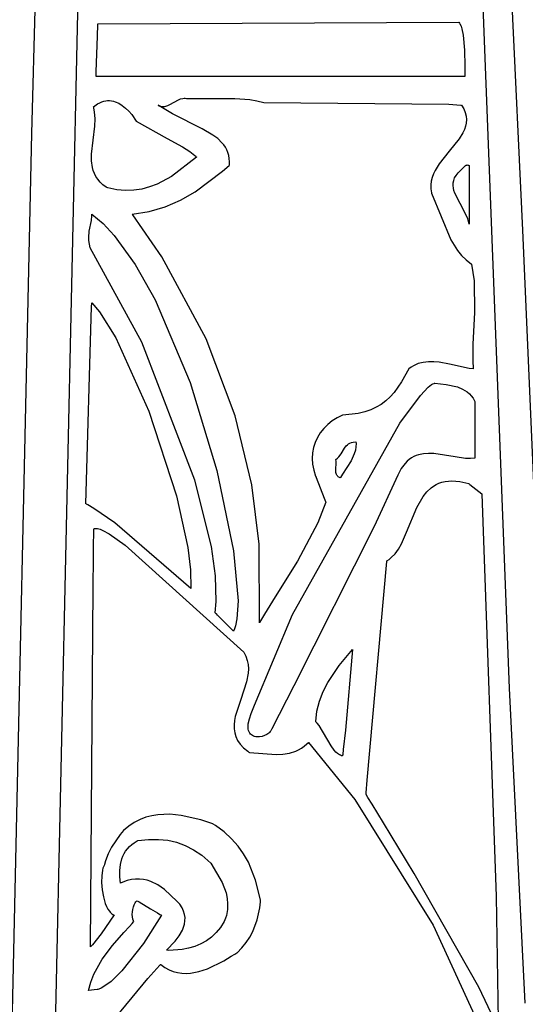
# Model space of a CAD drawing. Extents: x 21.3 to 51.6, y -34 to 34.1.
# Tile 65 of 117: x 46.743 to 47.258, y -0.978 to 0.024. Entities that reach past the tile are written whole.
import ezdxf

# ---------------------------------------------------------------- set-up
doc = ezdxf.new("R2010")
doc.units = 0

msp = doc.modelspace()

# ---------------------------------------------------------------- linework, layer by layer
at = {"layer": 'Layer 1', "color": 8, "linetype": 'CONTINUOUS'}
for p, q in [((47.241506, -0.6565), (47.15453, 1.592983)), ((47.17114, 1.591403), (47.254585, -0.190123)), ((46.822524, 0.019984), (47.189746, 0.02172)), ((47.189746, 0.02172), (47.190437, 0.020859)), ((47.190437, 0.020859), (47.191073, 0.019878)), ((46.822122, 0.007521), (46.822498, 0.01938)), ((46.822498, 0.01938), (46.822513, 0.01983)), ((46.822513, 0.01983), (46.822516, 0.019945)), ((47.191073, 0.019878), (47.192189, 0.017587)), ((47.192189, 0.017587), (47.193112, 0.014894)), ((47.193112, 0.014894), (47.194454, 0.00851)), ((46.82097, -0.028793), (46.822122, 0.007521)), ((47.194454, 0.00851), (47.195652, -0.006861)), ((47.195652, -0.006861), (47.195872, -0.02303)), ((46.820832, -0.033149), (46.82097, -0.028793)), ((47.195872, -0.02303), (47.195992, -0.030412)), ((46.820813, -0.033752), (46.820832, -0.033149)), ((46.825028, -0.033752), (46.820813, -0.033752)), ((46.907859, -0.033752), (46.825028, -0.033752)), ((47.161485, -0.033752), (46.907859, -0.033752)), ((47.191905, -0.033752), (47.161485, -0.033752)), ((47.19612, -0.033752), (47.191905, -0.033752)), ((47.195992, -0.030412), (47.19612, -0.033752)), ((46.824495, -0.060307), (46.826548, -0.059426)), ((46.826548, -0.059426), (46.828584, -0.058781)), ((46.828584, -0.058781), (46.830601, -0.058361)), ((46.830601, -0.058361), (46.832597, -0.058157)), ((46.832597, -0.058157), (46.834569, -0.058158)), ((46.834569, -0.058158), (46.836516, -0.058356)), ((46.836516, -0.058356), (46.838435, -0.058739)), ((46.838435, -0.058739), (46.840325, -0.059299)), ((46.840325, -0.059299), (46.844007, -0.060908)), ((46.818255, -0.06446), (46.822427, -0.061433)), ((46.81829, -0.064599), (46.818261, -0.064487)), ((46.818404, -0.065045), (46.81829, -0.064599)), ((46.818617, -0.065938), (46.818404, -0.065045)), ((46.819286, -0.06953), (46.818617, -0.065938)), ((46.819854, -0.076784), (46.819286, -0.06953)), ((46.822427, -0.061433), (46.824495, -0.060307)), ((46.844007, -0.060908), (46.847544, -0.063105)), ((46.847544, -0.063105), (46.850921, -0.065809)), ((46.850921, -0.065809), (46.85412, -0.068943)), ((46.85412, -0.068943), (46.857124, -0.072428)), ((46.819626, -0.084089), (46.819854, -0.076784)), ((46.857124, -0.072428), (46.861754, -0.078961)), ((46.861754, -0.078961), (46.8931, -0.09666)), ((46.81633, -0.112805), (46.819626, -0.084089)), ((46.8931, -0.09666), (46.908773, -0.10511)), ((46.908773, -0.10511), (46.91619, -0.110004)), ((46.91619, -0.110004), (46.919741, -0.112715)), ((46.816303, -0.119605), (46.81633, -0.112805)), ((46.817152, -0.126151), (46.816303, -0.119605)), ((46.923166, -0.115639), (46.89749, -0.135431)), ((46.919741, -0.112715), (46.92147, -0.114148)), ((46.92147, -0.114148), (46.922323, -0.114886)), ((46.922323, -0.114886), (46.922746, -0.11526)), ((46.922746, -0.11526), (46.922957, -0.115449)), ((46.922957, -0.115449), (46.923062, -0.115543)), ((46.923062, -0.115543), (46.923115, -0.115591)), ((46.817993, -0.129314), (46.817152, -0.126151)), ((46.819156, -0.132395), (46.817993, -0.129314)), ((46.820678, -0.135387), (46.819156, -0.132395)), ((46.822592, -0.138284), (46.820678, -0.135387)), ((46.824935, -0.141079), (46.822592, -0.138284)), ((46.89749, -0.135431), (46.883003, -0.143132)), ((46.82774, -0.143768), (46.824935, -0.141079)), ((46.831043, -0.146342), (46.82774, -0.143768)), ((46.831223, -0.146399), (46.831079, -0.146354)), ((46.831799, -0.146579), (46.831223, -0.146399)), ((46.832947, -0.146922), (46.831799, -0.146579)), ((46.841976, -0.148942), (46.832947, -0.146922)), ((46.850731, -0.149756), (46.841976, -0.148942)), ((46.859211, -0.149472), (46.850731, -0.149756)), ((46.867416, -0.1482), (46.859211, -0.149472)), ((46.875347, -0.14605), (46.867416, -0.1482)), ((46.883003, -0.143132), (46.875347, -0.14605)), ((47.254585, -0.190123), (47.284964, -0.891722)), ((47.257516, -0.977417), (47.241506, -0.6565)), ((46.857833, -0.884313), (46.858187, -0.881747)), ((46.858187, -0.881747), (46.858786, -0.879266)), ((46.858786, -0.879266), (46.859636, -0.876966)), ((46.859636, -0.876966), (46.860742, -0.874941)), ((46.860742, -0.874941), (46.861393, -0.874062)), ((46.861393, -0.874062), (46.86211, -0.873286)), ((46.86211, -0.873286), (46.862493, -0.872942)), ((46.862518, -0.872922), (46.864648, -0.873963)), ((46.864648, -0.873963), (46.876377, -0.881139)), ((46.876377, -0.881139), (46.883185, -0.885399)), ((46.857718, -0.886869), (46.857833, -0.884313)), ((46.857837, -0.889321), (46.857718, -0.886869)), ((46.858184, -0.891573), (46.857837, -0.889321)), ((46.858753, -0.893531), (46.858184, -0.891573)), ((46.887541, -0.887607), (46.869006, -0.916532)), ((46.883185, -0.885399), (46.885788, -0.886864)), ((46.885788, -0.886864), (46.886786, -0.887339)), ((46.886786, -0.887339), (46.887541, -0.887607)), ((46.849109, -0.905277), (46.85484, -0.899031)), ((46.85484, -0.899031), (46.857651, -0.895975)), ((46.857651, -0.895975), (46.859036, -0.894463)), ((46.85912, -0.89437), (46.858753, -0.893531)), ((46.859036, -0.894463), (46.859079, -0.894416)), ((46.837672, -0.918387), (46.849109, -0.905277)), ((46.827142, -0.932464), (46.837672, -0.918387)), ((46.869006, -0.916532), (46.84694, -0.944391)), ((46.818567, -0.947688), (46.827142, -0.932464)), ((46.815341, -0.955785), (46.818567, -0.947688)), ((46.84694, -0.944391), (46.836057, -0.955043)), ((46.812998, -0.964234), (46.815341, -0.955785)), ((46.826061, -0.961973), (46.823769, -0.962989)), ((46.830911, -0.959045), (46.826061, -0.961973)), ((46.836057, -0.955043), (46.830911, -0.959045)), ((46.821866, -0.963494), (46.813023, -0.964235)), ((46.822379, -0.963451), (46.821866, -0.963494)), ((46.822429, -0.963447), (46.822379, -0.963451)), ((46.822524, -0.96342), (46.822456, -0.963441)), ((46.822661, -0.963378), (46.822524, -0.96342)), ((46.823769, -0.962989), (46.822661, -0.963378))]:
    msp.add_line(p, q, dxfattribs=at)
at = {"layer": 'Layer 1', "color": 7, "linetype": 'CONTINUOUS'}
for p, q in [((46.755405, -0.09152), (46.771955, 0.506493)), ((46.807663, 0.29113), (46.773638, -1.260857)), ((46.895986, -0.062125), (46.904573, -0.057374)), ((46.904573, -0.057374), (46.906838, -0.056494)), ((46.906838, -0.056494), (46.909183, -0.055936)), ((46.909183, -0.055936), (46.910391, -0.05581)), ((46.910391, -0.05581), (46.911624, -0.055801)), ((46.911624, -0.055801), (46.912886, -0.055922)), ((46.912886, -0.055922), (46.913519, -0.05597)), ((46.913519, -0.05597), (46.937135, -0.056122)), ((46.937135, -0.056122), (46.962177, -0.055914)), ((46.962177, -0.055914), (46.977244, -0.057082)), ((46.977244, -0.057082), (46.984472, -0.058345)), ((46.984472, -0.058345), (46.991403, -0.060193)), ((46.885057, -0.063428), (46.883931, -0.062753)), ((46.883935, -0.062755), (46.885103, -0.063354)), ((46.898719, -0.071626), (46.885057, -0.063428)), ((46.885103, -0.063354), (46.886251, -0.063784)), ((46.886251, -0.063784), (46.88738, -0.064058)), ((46.88738, -0.064058), (46.888492, -0.064189)), ((46.888492, -0.064189), (46.88959, -0.064188)), ((46.88959, -0.064188), (46.890675, -0.064068)), ((46.890675, -0.064068), (46.89175, -0.063842)), ((46.89175, -0.063842), (46.893877, -0.063121)), ((46.893877, -0.063121), (46.895986, -0.062125)), ((46.991403, -0.060193), (47.1798, -0.061684)), ((47.1798, -0.061684), (47.191897, -0.062683)), ((47.191897, -0.062683), (47.192656, -0.062748)), ((47.192656, -0.062748), (47.192703, -0.062752)), ((47.192715, -0.062766), (47.19491, -0.06663)), ((47.19491, -0.06663), (47.196425, -0.07037)), ((46.92863, -0.087023), (46.898719, -0.071626)), ((47.196425, -0.07037), (47.19731, -0.073996)), ((47.19731, -0.073996), (47.197617, -0.07752)), ((47.197617, -0.07752), (47.197397, -0.080954)), ((46.93973, -0.093239), (46.92863, -0.087023)), ((47.195584, -0.087595), (47.194092, -0.090825)), ((47.196703, -0.084309), (47.195584, -0.087595)), ((47.197397, -0.080954), (47.196703, -0.084309)), ((46.733685, -1.090518), (46.755405, -0.09152)), ((46.944649, -0.096871), (46.93973, -0.093239)), ((46.94893, -0.100982), (46.944649, -0.096871)), ((47.190195, -0.09716), (47.180185, -0.109647)), ((47.194092, -0.090825), (47.190195, -0.09716)), ((46.950781, -0.103248), (46.94893, -0.100982)), ((46.952412, -0.10567), (46.950781, -0.103248)), ((46.953802, -0.10826), (46.952412, -0.10567)), ((46.954931, -0.111032), (46.953802, -0.10826)), ((47.180185, -0.109647), (47.169955, -0.122493)), ((46.95578, -0.113996), (46.954931, -0.111032)), ((46.956327, -0.117165), (46.95578, -0.113996)), ((46.956552, -0.120551), (46.956327, -0.117165)), ((46.921513, -0.151027), (46.949577, -0.130092)), ((46.949577, -0.130092), (46.956307, -0.124282)), ((46.956307, -0.124282), (46.956412, -0.12419)), ((46.956435, -0.124166), (46.956552, -0.120551)), ((47.165783, -0.129277), (47.164113, -0.132798)), ((47.169955, -0.122493), (47.165783, -0.129277)), ((47.18911, -0.131801), (47.191703, -0.129274)), ((47.191703, -0.129274), (47.192766, -0.128373)), ((47.192766, -0.128373), (47.195414, -0.125454)), ((47.195414, -0.125454), (47.19606, -0.12484)), ((47.19606, -0.12484), (47.196727, -0.12433)), ((47.196727, -0.12433), (47.197071, -0.124124)), ((47.197071, -0.124124), (47.197425, -0.123955)), ((47.197425, -0.123955), (47.19779, -0.123828)), ((47.19779, -0.123828), (47.198168, -0.123745)), ((47.198168, -0.123745), (47.19856, -0.12371)), ((47.19856, -0.12371), (47.198968, -0.123728)), ((47.198968, -0.123728), (47.199394, -0.123801)), ((47.199394, -0.123801), (47.199838, -0.123934)), ((47.199838, -0.123934), (47.200304, -0.124131)), ((47.200304, -0.124131), (47.200364, -0.12416)), ((47.200384, -0.124209), (47.200384, -0.124531)), ((47.200384, -0.124531), (47.200384, -0.126076)), ((47.200384, -0.126076), (47.200384, -0.14122)), ((47.161859, -0.140157), (47.161378, -0.144017)), ((47.162787, -0.136421), (47.161859, -0.140157)), ((47.164113, -0.132798), (47.162787, -0.136421)), ((47.18419, -0.142013), (47.184694, -0.139446)), ((47.184694, -0.139446), (47.185651, -0.136888)), ((47.185651, -0.136888), (47.187108, -0.13434)), ((47.187108, -0.13434), (47.18911, -0.131801)), ((47.161378, -0.144017), (47.161396, -0.148012)), ((47.161396, -0.148012), (47.161964, -0.152154)), ((47.184094, -0.144589), (47.18419, -0.142013)), ((47.18436, -0.147172), (47.184094, -0.144589)), ((47.184941, -0.149763), (47.18436, -0.147172)), ((47.185793, -0.15236), (47.184941, -0.149763)), ((47.200384, -0.14122), (47.200384, -0.183874)), ((46.891069, -0.166383), (46.906635, -0.15956)), ((46.906635, -0.15956), (46.921513, -0.151027)), ((47.161964, -0.152154), (47.161992, -0.152286)), ((47.161999, -0.152318), (47.181613, -0.199985)), ((47.196824, -0.173325), (47.185793, -0.15236)), ((46.874724, -0.17118), (46.891069, -0.166383)), ((46.813814, -0.19113), (46.816038, -0.18024)), ((46.816038, -0.18024), (46.816618, -0.175592)), ((46.816554, -0.173719), (46.816547, -0.173654)), ((46.81655, -0.173642), (46.827942, -0.183429)), ((46.816578, -0.173981), (46.816554, -0.173719)), ((46.81661, -0.17451), (46.816578, -0.173981)), ((46.816618, -0.175592), (46.81661, -0.17451)), ((46.857622, -0.173815), (46.857496, -0.173647)), ((46.857505, -0.173637), (46.874724, -0.17118)), ((46.858124, -0.174488), (46.857622, -0.173815)), ((46.887673, -0.217346), (46.858124, -0.174488)), ((47.199073, -0.178598), (47.196824, -0.173325)), ((47.199868, -0.181236), (47.199073, -0.178598)), ((46.827942, -0.183429), (46.839112, -0.195405)), ((47.200384, -0.183874), (47.199868, -0.181236)), ((46.813316, -0.197411), (46.813814, -0.19113)), ((46.813471, -0.200769), (46.813316, -0.197411)), ((46.839112, -0.195405), (46.860657, -0.225096)), ((47.181613, -0.199985), (47.188576, -0.210745)), ((46.813991, -0.204275), (46.813471, -0.200769)), ((46.814947, -0.207931), (46.813991, -0.204275)), ((46.867343, -0.304201), (46.814947, -0.207931)), ((46.932892, -0.300764), (46.887673, -0.217346)), ((47.188576, -0.210745), (47.192749, -0.215734)), ((47.192749, -0.215734), (47.197476, -0.220411)), ((47.197476, -0.220411), (47.202827, -0.224735)), ((46.860657, -0.225096), (46.88092, -0.261069)), ((47.202827, -0.224735), (47.202916, -0.2248)), ((47.202945, -0.224829), (47.205433, -0.241742)), ((47.205433, -0.241742), (47.205901, -0.274074)), ((46.810576, -0.468765), (46.816288, -0.267691)), ((46.816288, -0.267691), (46.816529, -0.264282)), ((46.816529, -0.264282), (46.816544, -0.264069)), ((46.816549, -0.264059), (46.824337, -0.273271)), ((46.88092, -0.261069), (46.916541, -0.345276)), ((46.824337, -0.273271), (46.840924, -0.29963)), ((47.205901, -0.274074), (47.204316, -0.306141)), ((46.840924, -0.29963), (46.874679, -0.374522)), ((46.962314, -0.379016), (46.932892, -0.300764)), ((46.921383, -0.444681), (46.867343, -0.304201)), ((47.204316, -0.306141), (47.204237, -0.322725)), ((47.141356, -0.329647), (47.139056, -0.331366)), ((47.143724, -0.328191), (47.141356, -0.329647)), ((47.148642, -0.326004), (47.143724, -0.328191)), ((47.153758, -0.324681), (47.148642, -0.326004)), ((47.159022, -0.324098), (47.153758, -0.324681)), ((47.164383, -0.324128), (47.159022, -0.324098)), ((47.16979, -0.324646), (47.164383, -0.324128)), ((47.180538, -0.326648), (47.16979, -0.324646)), ((47.20034, -0.331005), (47.180538, -0.326648)), ((47.204237, -0.322725), (47.204636, -0.331267)), ((47.138969, -0.331441), (47.131584, -0.34448)), ((47.139056, -0.331366), (47.138986, -0.331425)), ((47.20464, -0.331437), (47.20034, -0.331005)), ((47.204636, -0.331267), (47.204645, -0.331402)), ((46.916541, -0.345276), (46.943851, -0.434852)), ((47.131584, -0.34448), (47.124003, -0.355281)), ((47.15079, -0.358283), (47.158855, -0.34993)), ((47.158855, -0.34993), (47.162151, -0.347405)), ((47.162151, -0.347405), (47.163599, -0.346582)), ((47.163599, -0.346582), (47.164909, -0.346062)), ((47.164909, -0.346062), (47.165214, -0.345981)), ((47.165214, -0.345981), (47.165363, -0.345947)), ((47.165413, -0.345938), (47.177013, -0.347277)), ((47.177013, -0.347277), (47.188405, -0.349745)), ((47.188405, -0.349745), (47.193662, -0.351858)), ((47.119957, -0.359867), (47.115641, -0.363924)), ((47.124003, -0.355281), (47.119957, -0.359867)), ((47.129736, -0.386499), (47.15079, -0.358283)), ((47.193662, -0.351858), (47.196119, -0.353213)), ((47.196119, -0.353213), (47.198436, -0.354799)), ((47.198436, -0.354799), (47.200596, -0.356637)), ((47.200596, -0.356637), (47.202582, -0.35875)), ((47.202582, -0.35875), (47.204374, -0.361161)), ((47.105911, -0.370491), (47.10035, -0.37302)), ((47.110984, -0.367462), (47.105911, -0.370491)), ((47.115641, -0.363924), (47.110984, -0.367462)), ((47.204374, -0.361161), (47.206352, -0.364705)), ((47.206352, -0.364715), (47.206352, -0.364795)), ((47.206352, -0.364795), (47.206352, -0.365184)), ((47.206352, -0.365184), (47.206352, -0.369445)), ((47.206352, -0.369445), (47.206352, -0.407361)), ((46.874679, -0.374522), (46.902619, -0.460771)), ((46.979196, -0.449578), (46.962314, -0.379016)), ((47.071578, -0.378354), (47.066078, -0.381139)), ((47.071761, -0.378343), (47.071626, -0.378349)), ((47.087471, -0.37662), (47.071761, -0.378343)), ((47.094228, -0.375059), (47.087471, -0.37662)), ((47.10035, -0.37302), (47.094228, -0.375059)), ((47.020604, -0.581463), (47.129736, -0.386499)), ((47.056482, -0.388035), (47.052445, -0.39208)), ((47.061036, -0.384377), (47.056482, -0.388035)), ((47.066078, -0.381139), (47.061036, -0.384377)), ((47.048955, -0.396479), (47.046041, -0.401199)), ((47.052445, -0.39208), (47.048955, -0.396479)), ((47.043733, -0.406209), (47.042059, -0.411474)), ((47.046041, -0.401199), (47.043733, -0.406209)), ((47.073599, -0.412229), (47.075433, -0.409713)), ((47.075433, -0.409713), (47.07649, -0.408619)), ((47.07649, -0.408619), (47.077688, -0.407664)), ((47.077688, -0.407664), (47.079061, -0.406869)), ((47.079061, -0.406869), (47.080647, -0.406255)), ((47.080647, -0.406255), (47.08248, -0.405843)), ((47.08248, -0.405843), (47.085234, -0.405646)), ((47.085285, -0.410773), (47.084651, -0.414269)), ((47.085234, -0.405646), (47.085396, -0.407336)), ((47.085396, -0.407336), (47.085285, -0.410773)), ((47.206352, -0.407361), (47.206352, -0.420937)), ((47.04105, -0.416963), (47.040734, -0.422643)), ((47.042059, -0.411474), (47.04105, -0.416963)), ((47.066371, -0.422257), (47.067765, -0.420879)), ((47.067765, -0.420879), (47.07005, -0.417984)), ((47.07005, -0.417984), (47.073599, -0.412229)), ((47.083567, -0.417801), (47.080335, -0.424895)), ((47.084651, -0.414269), (47.083567, -0.417801)), ((47.144046, -0.42073), (47.141722, -0.422047)), ((47.146437, -0.41966), (47.144046, -0.42073)), ((47.148887, -0.418818), (47.146437, -0.41966)), ((47.153946, -0.417747), (47.148887, -0.418818)), ((47.159176, -0.417376), (47.153946, -0.417747)), ((47.164532, -0.417562), (47.159176, -0.417376)), ((47.186285, -0.421057), (47.164532, -0.417562)), ((47.196713, -0.422468), (47.186285, -0.421057)), ((47.206352, -0.420937), (47.206352, -0.422039)), ((47.040734, -0.422643), (47.041141, -0.42848)), ((47.041141, -0.42848), (47.042301, -0.434443)), ((47.06471, -0.433124), (47.065122, -0.427831)), ((47.064762, -0.423559), (47.066371, -0.422257)), ((47.064842, -0.423908), (47.06477, -0.423592)), ((47.065046, -0.425192), (47.064842, -0.423908)), ((47.065122, -0.427831), (47.065046, -0.425192)), ((47.080335, -0.424895), (47.071617, -0.438599)), ((47.135202, -0.427647), (47.131291, -0.432935)), ((47.137294, -0.425487), (47.135202, -0.427647)), ((47.139469, -0.423626), (47.137294, -0.425487)), ((47.141722, -0.422047), (47.139469, -0.423626)), ((47.201654, -0.422593), (47.196713, -0.422468)), ((47.206351, -0.422142), (47.201654, -0.422593)), ((47.206352, -0.422039), (47.206352, -0.422127)), ((46.943851, -0.434852), (46.96073, -0.516622)), ((47.042301, -0.434443), (47.044243, -0.440498)), ((47.044243, -0.440498), (47.044289, -0.440619)), ((47.0443, -0.440647), (47.044386, -0.440869)), ((47.044386, -0.440869), (47.044792, -0.441917)), ((47.064659, -0.435625), (47.06471, -0.433124)), ((47.064769, -0.436806), (47.064659, -0.435625)), ((47.065004, -0.437929), (47.064769, -0.436806)), ((47.065392, -0.438983), (47.065004, -0.437929)), ((47.065652, -0.439481), (47.065392, -0.438983)), ((47.065961, -0.439959), (47.065652, -0.439481)), ((47.066322, -0.440414), (47.065961, -0.439959)), ((47.066738, -0.440847), (47.066322, -0.440414)), ((47.067213, -0.441255), (47.066738, -0.440847)), ((47.071617, -0.438599), (47.069387, -0.441802)), ((47.127782, -0.439632), (47.103887, -0.491934)), ((47.131291, -0.432935), (47.127782, -0.439632)), ((46.938197, -0.512178), (46.921383, -0.444681)), ((46.986791, -0.509924), (46.979196, -0.449578)), ((47.044792, -0.441917), (47.052908, -0.462883)), ((47.06775, -0.441638), (47.067213, -0.441255)), ((47.069025, -0.442323), (47.06775, -0.441638)), ((47.069115, -0.442193), (47.069048, -0.442291)), ((47.069387, -0.441802), (47.069115, -0.442193)), ((47.161813, -0.452356), (47.164256, -0.450616)), ((47.164256, -0.450616), (47.166872, -0.4491)), ((47.166872, -0.4491), (47.169673, -0.447825)), ((47.169673, -0.447825), (47.172669, -0.446806)), ((47.172669, -0.446806), (47.175872, -0.446059)), ((47.175872, -0.446059), (47.179294, -0.445602)), ((47.179294, -0.445602), (47.182946, -0.445449)), ((47.182946, -0.445449), (47.190988, -0.446123)), ((47.190988, -0.446123), (47.200088, -0.448208)), ((47.200088, -0.448208), (47.200239, -0.448253)), ((47.200239, -0.448253), (47.200314, -0.448275)), ((47.200403, -0.448311), (47.200469, -0.448364)), ((47.200469, -0.448364), (47.201165, -0.448921)), ((47.201165, -0.448921), (47.213179, -0.458532)), ((46.902619, -0.460771), (46.914027, -0.51326)), ((47.153536, -0.461237), (47.157398, -0.456444)), ((47.157398, -0.456444), (47.161813, -0.452356)), ((47.213179, -0.458532), (47.227931, -0.868732)), ((46.810701, -0.468838), (46.810608, -0.468786)), ((46.811076, -0.469048), (46.810701, -0.468838)), ((46.812564, -0.469894), (46.811076, -0.469048)), ((46.818391, -0.473352), (46.812564, -0.469894)), ((47.054524, -0.467064), (47.046416, -0.488111)), ((47.052908, -0.462883), (47.05425, -0.466349)), ((47.05425, -0.466349), (47.054512, -0.467025)), ((47.147101, -0.472418), (47.153536, -0.461237)), ((46.839962, -0.488217), (46.818391, -0.473352)), ((47.136815, -0.497561), (47.147101, -0.472418)), ((46.917199, -0.554918), (46.839962, -0.488217)), ((47.046416, -0.488111), (47.025895, -0.527242)), ((46.81834, -0.508282), (46.818394, -0.5007)), ((46.818394, -0.5007), (46.818419, -0.496914)), ((46.818419, -0.496914), (46.81843, -0.495022)), ((46.81843, -0.495022), (46.818433, -0.49455)), ((46.818433, -0.49455), (46.818435, -0.494313)), ((46.818443, -0.494291), (46.818785, -0.494119)), ((46.818785, -0.494119), (46.819154, -0.493981)), ((46.819154, -0.493981), (46.819549, -0.493877)), ((46.819549, -0.493877), (46.820417, -0.49377)), ((46.820417, -0.49377), (46.821385, -0.493794)), ((46.821385, -0.493794), (46.822452, -0.493945)), ((46.822452, -0.493945), (46.824869, -0.494616)), ((46.824869, -0.494616), (46.827644, -0.495757)), ((46.827644, -0.495757), (46.834178, -0.499339)), ((46.834178, -0.499339), (46.850545, -0.510947)), ((47.103887, -0.491934), (47.022113, -0.654094)), ((47.13149, -0.509461), (47.136815, -0.497561)), ((46.818214, -0.523479), (46.81834, -0.508282)), ((46.850545, -0.510947), (46.971116, -0.619682)), ((46.98714, -0.589877), (46.986791, -0.509924)), ((47.12846, -0.514792), (47.13149, -0.509461)), ((46.914027, -0.51326), (46.916784, -0.535835)), ((46.942359, -0.542094), (46.938197, -0.512178)), ((46.96073, -0.516622), (46.965295, -0.567656)), ((47.121205, -0.523574), (47.125063, -0.51954)), ((47.125063, -0.51954), (47.12846, -0.514792)), ((46.817903, -0.553994), (46.818214, -0.523479)), ((47.025895, -0.527242), (47.003173, -0.56354)), ((47.096768, -0.750221), (47.116735, -0.527415)), ((47.116735, -0.527415), (47.116792, -0.526785)), ((47.116796, -0.526766), (47.119076, -0.525283)), ((47.119076, -0.525283), (47.121205, -0.523574)), ((46.916784, -0.535835), (46.917199, -0.554918)), ((46.943046, -0.568256), (46.942359, -0.542094)), ((46.815021, -0.919882), (46.817903, -0.553994)), ((46.941936, -0.579649), (46.943046, -0.568256)), ((46.965295, -0.567656), (46.964211, -0.585995)), ((47.003173, -0.56354), (46.992312, -0.581048)), ((46.942016, -0.579734), (46.941975, -0.579694)), ((46.942096, -0.579813), (46.942016, -0.579734)), ((46.942257, -0.579971), (46.942096, -0.579813)), ((46.942575, -0.580286), (46.942257, -0.579971)), ((46.9432, -0.580908), (46.942575, -0.580286)), ((46.94441, -0.582125), (46.9432, -0.580908)), ((46.982179, -0.673707), (47.020604, -0.581463)), ((46.992312, -0.581048), (46.98724, -0.589714)), ((46.946701, -0.584474), (46.94441, -0.582125)), ((46.951024, -0.588978), (46.946701, -0.584474)), ((46.960699, -0.598418), (46.951024, -0.588978)), ((46.964211, -0.585995), (46.962767, -0.592999)), ((46.98724, -0.589714), (46.987163, -0.589849)), ((46.961812, -0.595913), (46.960699, -0.598418)), ((46.962767, -0.592999), (46.961812, -0.595913)), ((46.971116, -0.619682), (46.97326, -0.623909)), ((47.068232, -0.633323), (47.081821, -0.617182)), ((47.081821, -0.617182), (47.074744, -0.69923)), ((46.97326, -0.623909), (46.974701, -0.628189)), ((46.974701, -0.628189), (46.975512, -0.632514)), ((46.975533, -0.641271), (46.973903, -0.650121)), ((46.975512, -0.632514), (46.975765, -0.636877)), ((46.975765, -0.636877), (46.975533, -0.641271)), ((47.056617, -0.650652), (47.068232, -0.633323)), ((46.973903, -0.650121), (46.968004, -0.667863)), ((47.051816, -0.660027), (47.056617, -0.650652)), ((47.022113, -0.654094), (46.999734, -0.697735)), ((47.048002, -0.669825), (47.051816, -0.660027)), ((46.968004, -0.667863), (46.962448, -0.685264)), ((47.045415, -0.680009), (47.048002, -0.669825)), ((46.978749, -0.682245), (46.982179, -0.673707)), ((47.044289, -0.690539), (47.045415, -0.680009)), ((46.961656, -0.689505), (46.961246, -0.693688)), ((46.962448, -0.685264), (46.961656, -0.689505)), ((46.975745, -0.692631), (46.976776, -0.687873)), ((46.976776, -0.687873), (46.978749, -0.682245)), ((47.044342, -0.690593), (47.04431, -0.690561)), ((47.044847, -0.691112), (47.044342, -0.690593)), ((47.04583, -0.692192), (47.044847, -0.691112)), ((46.961246, -0.693688), (46.961293, -0.697805)), ((46.961293, -0.697805), (46.961868, -0.701849)), ((46.961868, -0.701849), (46.963043, -0.705813)), ((46.975546, -0.696573), (46.975548, -0.6947)), ((46.975726, -0.698255), (46.975546, -0.696573)), ((46.975548, -0.6947), (46.975745, -0.692631)), ((46.976072, -0.699753), (46.975726, -0.698255)), ((46.976573, -0.701074), (46.976072, -0.699753)), ((46.977214, -0.702225), (46.976573, -0.701074)), ((46.997322, -0.701497), (46.99647, -0.70226)), ((46.998057, -0.700691), (46.997322, -0.701497)), ((46.998661, -0.69985), (46.998057, -0.700691)), ((46.999734, -0.697735), (46.998661, -0.69985)), ((47.047694, -0.694497), (47.04583, -0.692192)), ((47.060027, -0.715314), (47.047694, -0.694497)), ((47.074744, -0.69923), (47.072271, -0.718954)), ((46.963043, -0.705813), (46.964891, -0.709688)), ((46.964891, -0.709688), (46.967484, -0.713468)), ((46.977982, -0.703212), (46.977214, -0.702225)), ((46.978863, -0.704043), (46.977982, -0.703212)), ((46.979844, -0.704723), (46.978863, -0.704043)), ((46.980912, -0.70526), (46.979844, -0.704723)), ((46.982052, -0.705661), (46.980912, -0.70526)), ((46.983251, -0.705931), (46.982052, -0.705661)), ((46.984496, -0.706079), (46.983251, -0.705931)), ((46.987068, -0.706031), (46.984496, -0.706079)), ((46.98966, -0.705571), (46.987068, -0.706031)), ((46.992163, -0.704754), (46.98966, -0.705571)), ((46.994469, -0.703632), (46.992163, -0.704754)), ((46.99647, -0.70226), (46.994469, -0.703632)), ((47.036705, -0.711896), (47.036783, -0.711815)), ((47.036792, -0.711804), (47.036838, -0.711854)), ((47.036838, -0.711854), (47.083983, -0.769962)), ((46.967484, -0.713468), (46.970895, -0.717145)), ((46.970895, -0.717145), (46.975197, -0.720712)), ((46.975197, -0.720712), (46.976419, -0.721585)), ((46.976419, -0.721585), (46.977054, -0.722019)), ((47.017563, -0.722557), (47.023908, -0.720534)), ((47.023908, -0.720534), (47.026937, -0.719153)), ((47.026937, -0.719153), (47.029852, -0.717501)), ((47.029852, -0.717501), (47.032638, -0.715559)), ((47.032638, -0.715559), (47.035284, -0.713306)), ((47.035284, -0.713306), (47.03655, -0.712058)), ((47.03655, -0.712058), (47.036705, -0.711896)), ((47.063134, -0.719698), (47.060027, -0.715314)), ((47.064801, -0.721546), (47.063134, -0.719698)), ((47.066572, -0.723109), (47.064801, -0.721546)), ((47.072271, -0.718954), (47.071747, -0.723873)), ((46.977095, -0.722041), (47.004097, -0.724185)), ((47.004097, -0.724185), (47.010923, -0.723723)), ((47.010923, -0.723723), (47.017563, -0.722557)), ((47.068467, -0.724349), (47.066572, -0.723109)), ((47.069467, -0.724835), (47.068467, -0.724349)), ((47.070505, -0.725224), (47.069467, -0.724835)), ((47.071584, -0.725512), (47.070505, -0.725224)), ((47.071594, -0.72541), (47.071587, -0.725487)), ((47.071625, -0.725102), (47.071594, -0.72541)), ((47.071747, -0.723873), (47.071625, -0.725102)), ((47.095609, -0.763157), (47.096768, -0.750221)), ((47.083983, -0.769962), (47.16387, -0.897822)), ((47.095467, -0.764741), (47.095472, -0.764683)), ((47.095472, -0.764683), (47.095498, -0.764396)), ((47.095516, -0.764825), (47.09549, -0.764785)), ((47.095498, -0.764396), (47.095609, -0.763157)), ((47.095567, -0.764906), (47.095516, -0.764825)), ((47.097373, -0.767729), (47.095567, -0.764906)), ((47.101792, -0.774747), (47.097373, -0.767729)), ((47.113437, -0.79359), (47.101792, -0.774747)), ((46.865595, -0.790166), (46.859764, -0.793133)), ((46.871581, -0.787931), (46.865595, -0.790166)), ((46.877663, -0.786359), (46.871581, -0.787931)), ((46.883785, -0.78538), (46.877663, -0.786359)), ((46.89592, -0.784921), (46.883785, -0.78538)), ((46.907528, -0.786), (46.89592, -0.784921)), ((46.927337, -0.790538), (46.907528, -0.786)), ((46.939556, -0.794539), (46.927337, -0.790538)), ((46.848791, -0.801542), (46.845238, -0.805434)), ((46.854144, -0.796902), (46.848791, -0.801542)), ((46.859764, -0.793133), (46.854144, -0.796902)), ((46.939741, -0.794656), (46.939591, -0.794561)), ((46.940041, -0.794846), (46.939741, -0.794656)), ((46.942397, -0.796383), (46.940041, -0.794846)), ((46.951102, -0.802858), (46.942397, -0.796383)), ((47.144517, -0.845168), (47.113437, -0.79359)), ((46.845238, -0.805434), (46.836517, -0.818429)), ((46.859698, -0.813821), (46.862606, -0.812103)), ((46.862606, -0.812103), (46.863381, -0.811703)), ((46.863381, -0.811703), (46.86343, -0.811678)), ((46.863465, -0.811662), (46.874135, -0.810559)), ((46.874135, -0.810559), (46.884194, -0.810437)), ((46.884194, -0.810437), (46.893729, -0.811354)), ((46.893729, -0.811354), (46.902825, -0.813371)), ((46.958719, -0.809849), (46.951102, -0.802858)), ((46.965325, -0.817343), (46.958719, -0.809849)), ((46.836517, -0.818429), (46.833134, -0.82511)), ((46.850912, -0.822382), (46.852702, -0.82001)), ((46.852702, -0.82001), (46.854756, -0.817785)), ((46.854756, -0.817785), (46.857084, -0.815719)), ((46.857084, -0.815719), (46.859698, -0.813821)), ((46.902825, -0.813371), (46.911568, -0.816547)), ((46.911568, -0.816547), (46.920044, -0.82094)), ((46.920044, -0.82094), (46.928339, -0.826611)), ((46.970998, -0.825327), (46.965325, -0.817343)), ((46.830543, -0.832186), (46.829578, -0.835936)), ((46.833134, -0.82511), (46.830543, -0.832186)), ((46.845537, -0.836084), (46.847014, -0.830278)), ((46.847014, -0.830278), (46.848078, -0.827527)), ((46.848078, -0.827527), (46.849374, -0.824892)), ((46.849374, -0.824892), (46.850912, -0.822382)), ((46.928339, -0.826611), (46.937667, -0.834693)), ((46.975815, -0.833789), (46.970998, -0.825327)), ((46.827288, -0.841975), (46.826585, -0.847737)), ((46.827871, -0.839629), (46.827288, -0.841975)), ((46.828607, -0.837724), (46.827871, -0.839629)), ((46.829031, -0.836957), (46.828607, -0.837724)), ((46.829492, -0.836325), (46.829031, -0.836957)), ((46.829526, -0.836176), (46.8295, -0.836296)), ((46.829578, -0.835936), (46.829526, -0.836176)), ((46.844858, -0.842223), (46.845537, -0.836084)), ((46.84489, -0.848611), (46.844858, -0.842223)), ((46.937667, -0.834693), (46.949153, -0.854274)), ((46.983194, -0.852095), (46.975815, -0.833789)), ((46.826585, -0.847737), (46.82651, -0.854502)), ((46.845549, -0.855161), (46.84489, -0.848611)), ((46.856759, -0.851397), (46.852465, -0.852444)), ((46.860931, -0.850866), (46.856759, -0.851397)), ((46.864985, -0.850819), (46.860931, -0.850866)), ((46.868925, -0.851223), (46.864985, -0.850819)), ((46.872757, -0.852049), (46.868925, -0.851223)), ((46.876484, -0.853265), (46.872757, -0.852049)), ((46.988084, -0.87216), (46.983194, -0.852095)), ((47.210344, -0.961104), (47.144517, -0.845168)), ((46.82651, -0.854502), (46.827079, -0.861758)), ((46.827079, -0.861758), (46.828304, -0.868997)), ((46.845642, -0.855117), (46.845571, -0.855151)), ((46.845784, -0.855049), (46.845642, -0.855117)), ((46.848044, -0.854038), (46.845784, -0.855049)), ((46.852465, -0.852444), (46.848044, -0.854038)), ((46.883643, -0.85674), (46.876484, -0.853265)), ((46.890438, -0.861396), (46.883643, -0.85674)), ((46.903082, -0.873246), (46.890438, -0.861396)), ((46.949153, -0.854274), (46.95304, -0.864975)), ((46.828304, -0.868997), (46.8302, -0.875709)), ((46.95304, -0.864975), (46.954195, -0.870524)), ((46.954195, -0.870524), (46.9547, -0.876193)), ((46.98807, -0.872457), (46.98808, -0.872267)), ((46.98808, -0.872267), (46.988084, -0.872173)), ((47.227931, -0.868732), (47.22998, -0.995068)), ((46.8302, -0.875709), (46.831403, -0.878707)), ((46.831403, -0.878707), (46.83278, -0.881383)), ((46.83278, -0.881383), (46.83433, -0.883671)), ((46.906006, -0.876587), (46.903082, -0.873246)), ((46.908288, -0.880029), (46.906006, -0.876587)), ((46.909906, -0.883444), (46.908288, -0.880029)), ((46.954463, -0.881975), (46.953391, -0.887861)), ((46.9547, -0.876193), (46.954463, -0.881975)), ((46.984797, -0.892222), (46.987373, -0.880058)), ((46.987373, -0.880058), (46.987984, -0.873972)), ((46.987984, -0.873972), (46.98807, -0.872457)), ((46.839187, -0.88736), (46.826167, -0.906772)), ((46.83433, -0.883671), (46.835172, -0.884651)), ((46.835172, -0.884651), (46.836057, -0.88551)), ((46.836057, -0.88551), (46.836987, -0.88624)), ((46.836987, -0.88624), (46.837962, -0.886834)), ((46.837962, -0.886834), (46.838982, -0.887283)), ((46.838982, -0.887283), (46.839112, -0.887329)), ((46.839112, -0.887329), (46.839178, -0.887351)), ((46.910914, -0.886821), (46.909906, -0.883444)), ((46.911365, -0.890153), (46.910914, -0.886821)), ((46.91131, -0.893431), (46.911365, -0.890153)), ((46.952513, -0.890841), (46.951091, -0.894034)), ((46.953391, -0.887861), (46.952513, -0.890841)), ((46.980236, -0.904119), (46.984797, -0.892222)), ((46.908644, -0.902851), (46.909897, -0.899789)), ((46.909897, -0.899789), (46.910804, -0.896646)), ((46.910804, -0.896646), (46.91131, -0.893431)), ((46.947433, -0.900088), (46.94318, -0.905372)), ((46.951091, -0.894034), (46.947433, -0.900088)), ((47.16387, -0.897822), (47.216389, -1.012613)), ((46.826167, -0.906772), (46.817283, -0.917821)), ((46.901219, -0.914119), (46.905309, -0.908699)), ((46.905309, -0.908699), (46.908644, -0.902851)), ((46.938389, -0.909915), (46.933121, -0.913746)), ((46.94318, -0.905372), (46.938389, -0.909915)), ((46.973476, -0.915443), (46.977144, -0.909872)), ((46.977144, -0.909872), (46.980236, -0.904119)), ((46.815023, -0.919928), (46.815021, -0.919882)), ((46.815104, -0.919861), (46.815052, -0.919904)), ((46.815522, -0.919501), (46.815104, -0.919861)), ((46.817283, -0.917821), (46.815522, -0.919501)), ((46.892463, -0.923397), (46.901219, -0.914119)), ((46.915038, -0.921268), (46.908448, -0.922549)), ((46.921386, -0.919393), (46.915038, -0.921268)), ((46.927433, -0.916896), (46.921386, -0.919393)), ((46.933121, -0.913746), (46.927433, -0.916896)), ((46.964303, -0.925889), (46.969205, -0.920795)), ((46.969205, -0.920795), (46.973476, -0.915443)), ((46.892607, -0.923403), (46.892499, -0.923399)), ((46.893042, -0.923416), (46.892607, -0.923403)), ((46.894778, -0.923451), (46.893042, -0.923416)), ((46.908448, -0.922549), (46.894778, -0.923451)), ((46.950654, -0.934094), (46.958419, -0.929513)), ((46.958419, -0.929513), (46.962133, -0.927234)), ((46.962133, -0.927234), (46.963943, -0.926115)), ((46.963943, -0.926115), (46.964167, -0.925976)), ((46.964167, -0.925976), (46.964279, -0.925907)), ((46.873571, -0.952277), (46.885732, -0.938651)), ((46.885732, -0.938651), (46.886429, -0.938026)), ((46.886429, -0.938026), (46.886568, -0.937916)), ((46.886568, -0.937916), (46.886632, -0.937867)), ((46.886685, -0.93785), (46.890848, -0.940817)), ((46.890848, -0.940817), (46.895074, -0.943146)), ((46.925477, -0.94504), (46.934094, -0.942187)), ((46.934094, -0.942187), (46.950654, -0.934094)), ((46.835285, -0.998653), (46.873571, -0.952277)), ((46.895074, -0.943146), (46.899351, -0.944878)), ((46.899351, -0.944878), (46.903669, -0.946054)), ((46.903669, -0.946054), (46.908016, -0.946715)), ((46.908016, -0.946715), (46.912382, -0.946904)), ((46.912382, -0.946904), (46.916755, -0.94666)), ((46.916755, -0.94666), (46.925477, -0.94504)), ((47.229382, -1.001015), (47.210344, -0.961104))]:
    msp.add_line(p, q, dxfattribs=at)

doc.saveas('drawing.dxf')
